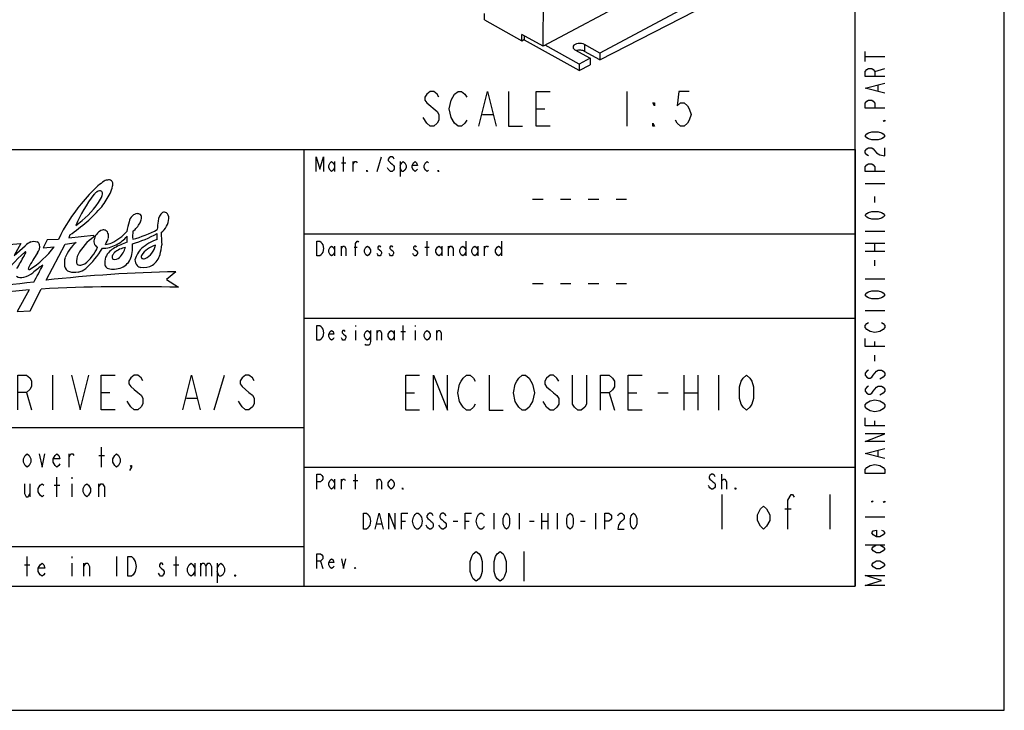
# Model space of a CAD drawing. Header units: millimetres. Extents: x 0 to 2100, y 0 to 1485.
# Tile 10 of 26: x 1605 to 2100, y 0 to 348. Entities that reach past the tile are written whole.
import ezdxf

# ---------------------------------------------------------------- set-up
doc = ezdxf.new("R2010")
doc.units = ezdxf.units.MM
doc.header["$LTSCALE"] = 115.5
doc.layers.get('0').update_dxf_attribs({"linetype": 'CONTINUOUS'})
doc.layers.add('DATUM_AXIS', color=7, linetype='CONTINUOUS')

# ---------------------------------------------------------------- blocks, each defined once
blk = doc.blocks.new('SYMBOL_0_BL0', base_point=(1548.26, 175.13))
at = {"color": 7, "linetype": 'CONTINUOUS'}
for p, q in [((1767.51, 271.38), (1767.51, 278.88)), ((1784.38, 271.38), (1786.63, 278.88)), ((1763, 276.38), (1763, 271.38)), ((1766.38, 275.76), (1768.63, 275.76)), ((1772.38, 271.38), (1772.38, 276.38)), ((1796.01, 276.38), (1796.01, 268.88)), ((1629.8, 239.45), (1629.19, 237.97)), ((1629.19, 237.97), (1641.67, 239.38)), ((1641.67, 239.38), (1641.8, 238.48)), ((1599.12, 234.56), (1605.15, 235.08)), ((1605.15, 235.08), (1601.75, 229.12)), ((1601.75, 229.12), (1607.3, 234.02)), ((1618.38, 236.96), (1616.27, 232.94)), ((1616.27, 232.94), (1621.84, 233.46)), ((1617.79, 216.69), (1627.38, 234.88)), ((1623.97, 237.23), (1618.38, 236.96)), ((1627.38, 234.88), (1632.96, 235.72)), ((1763, 233.88), (1763, 228.88)), ((1766.38, 228.88), (1766.38, 233.88)), ((1772.76, 233.26), (1774.26, 233.26)), ((1808.38, 233.26), (1810.63, 233.26)), ((1809.51, 228.88), (1809.51, 236.38)), ((1817.01, 233.88), (1817.01, 228.88)), ((1820.38, 228.88), (1820.38, 233.88)), ((1829.01, 236.38), (1829.01, 228.88)), ((1835, 233.88), (1835, 228.88)), ((1838.38, 228.88), (1838.38, 233.88)), ((1847, 236.38), (1847, 228.88)), ((1683.05, 220.94), (1678.39, 217)), ((1678.39, 217), (1684.47, 213.09)), ((1609.34, 211.81), (1603.2, 200.92)), ((1609.78, 201.23), (1615.25, 212.21)), ((1603.2, 200.92), (1609.78, 201.23)), ((1773.5, 193.88), (1773.5, 193.26)), ((1797.51, 186.38), (1797.51, 193.88)), ((1803.5, 193.88), (1803.5, 193.26)), ((1773.5, 191.38), (1773.5, 186.38)), ((1784.38, 186.38), (1784.38, 191.38)), ((1793, 191.38), (1793, 186.38)), ((1796.38, 190.76), (1798.63, 190.76)), ((1803.5, 191.38), (1803.5, 186.38)), ((1814.38, 186.38), (1814.38, 191.38)), ((1621.01, 168.88), (1621.01, 151.38)), ((1702.38, 151.38), (1707.63, 168.88)), ((1607.88, 160.13), (1610.51, 151.38)), ((1645.5, 160.13), (1649.88, 160.13)), ((1688.38, 157.21), (1693.63, 157.21)), ((1763, 116.38), (1763, 111.38)), ((1766.38, 111.38), (1766.38, 116.38)), ((1772.38, 115.76), (1774.63, 115.76)), ((1773.5, 111.38), (1773.5, 118.88)), ((1784.38, 111.38), (1784.38, 116.38)), ((1957.88, 111.38), (1957.88, 118.88)), ((1755.88, 75.13), (1757.01, 71.38))]:
    blk.add_line(p, q, dxfattribs=at)
for points in [[(1753.63, 271.38), (1753.63, 278.88), (1755.51, 272.63), (1757.38, 278.88), (1757.38, 271.38)], [(1793, 277.63), (1792.63, 278.26), (1791.88, 278.88), (1791.13, 278.88), (1790.38, 278.26), (1790, 277.63), (1790, 277.01), (1790.38, 276.38), (1791.13, 275.76), (1791.88, 275.13), (1792.63, 274.51), (1793, 273.88), (1793, 272.63), (1792.63, 272.01), (1791.88, 271.38), (1791.13, 271.38), (1790.38, 272.01), (1790, 272.63), (1789.63, 273.26)], [(1763, 273.26), (1762.26, 272.01), (1761.5, 271.38), (1760.76, 272.01), (1760, 273.26), (1760, 274.51), (1760.76, 275.76), (1761.5, 276.38), (1762.26, 275.76), (1763, 274.51)], [(1772.38, 275.13), (1773.13, 276.38), (1773.88, 276.38), (1774.26, 275.76)], [(1796.01, 274.51), (1796.75, 275.76), (1797.51, 276.38), (1798.25, 275.76), (1799.01, 274.51), (1799.01, 273.26), (1798.25, 272.01), (1797.51, 271.38), (1796.75, 271.38), (1796.01, 273.26)], [(1804.63, 272.63), (1804.26, 272.01), (1803.5, 271.38), (1802.76, 272.01), (1802, 273.26), (1802, 274.51), (1802.76, 275.76), (1803.5, 276.38), (1804.26, 275.76), (1804.63, 274.51), (1802, 274.51)], [(1810.25, 272.01), (1809.51, 271.38), (1808.75, 272.01), (1808.01, 273.26), (1808.01, 274.51), (1808.75, 275.76), (1809.51, 276.38), (1810.25, 275.76)], [(1779.51, 271.38), (1779.13, 271.38), (1779.13, 272.01), (1779.51, 271.38)], [(1815.5, 271.38), (1815.13, 271.38), (1815.13, 272.01), (1815.5, 271.38)], [(1754.01, 236.38), (1755.51, 236.38), (1756.25, 235.76), (1756.63, 235.13), (1757.01, 234.51), (1757.38, 232.63), (1757.01, 230.76), (1756.63, 230.13), (1756.25, 229.51), (1755.51, 228.88), (1754.01, 228.88), (1754.01, 236.38)], [(1763, 230.76), (1762.26, 229.51), (1761.5, 228.88), (1760.76, 229.51), (1760, 230.76), (1760, 232.01), (1760.76, 233.26), (1761.5, 233.88), (1762.26, 233.26), (1763, 232.01)], [(1766.38, 232.63), (1767.13, 233.88), (1767.88, 233.88), (1768.63, 232.63), (1768.63, 228.88)], [(1773.5, 228.88), (1773.5, 235.13), (1774.26, 236.38), (1774.63, 236.38), (1775.01, 235.76)], [(1781, 230.76), (1780.26, 229.51), (1779.51, 228.88), (1778.75, 229.51), (1778.01, 230.76), (1778.01, 232.01), (1778.75, 233.26), (1779.51, 233.88), (1780.26, 233.26), (1781, 232.01), (1781, 230.76)], [(1786.25, 233.26), (1785.88, 233.88), (1785.13, 233.88), (1784.75, 233.26), (1784.75, 232.63), (1785.51, 232.01), (1786.25, 231.38), (1786.63, 230.76), (1786.63, 230.13), (1786.25, 229.51), (1785.88, 228.88), (1785.13, 228.88), (1784.75, 229.51), (1784.38, 230.13)], [(1792.26, 233.26), (1791.88, 233.88), (1791.13, 233.88), (1790.76, 233.26), (1790.76, 232.63), (1791.5, 232.01), (1792.26, 231.38), (1792.63, 230.76), (1792.63, 230.13), (1792.26, 229.51), (1791.88, 228.88), (1791.13, 228.88), (1790.76, 229.51), (1790.38, 230.13)], [(1804.26, 233.26), (1803.88, 233.88), (1803.13, 233.88), (1802.76, 233.26), (1802.76, 232.63), (1803.5, 232.01), (1804.26, 231.38), (1804.63, 230.76), (1804.63, 230.13), (1804.26, 229.51), (1803.88, 228.88), (1803.13, 228.88), (1802.76, 229.51), (1802.38, 230.13)], [(1817.01, 230.76), (1816.25, 229.51), (1815.5, 228.88), (1814.76, 229.51), (1814, 230.76), (1814, 232.01), (1814.76, 233.26), (1815.5, 233.88), (1816.25, 233.26), (1817.01, 232.01)], [(1820.38, 232.63), (1821.13, 233.88), (1821.88, 233.88), (1822.63, 232.63), (1822.63, 228.88)], [(1829.01, 230.76), (1828.25, 229.51), (1827.51, 228.88), (1826.75, 229.51), (1826, 230.76), (1826, 232.01), (1826.75, 233.26), (1827.51, 233.88), (1828.25, 233.26), (1829.01, 232.01)], [(1835, 230.76), (1834.26, 229.51), (1833.5, 228.88), (1832.76, 229.51), (1832, 230.76), (1832, 232.01), (1832.76, 233.26), (1833.5, 233.88), (1834.26, 233.26), (1835, 232.01)], [(1838.38, 232.63), (1839.13, 233.88), (1839.88, 233.88), (1840.25, 233.26)], [(1847, 230.76), (1846.26, 229.51), (1845.5, 228.88), (1844.76, 229.51), (1844, 230.76), (1844, 232.01), (1844.76, 233.26), (1845.5, 233.88), (1846.26, 233.26), (1847, 232.01)], [(1754.01, 193.88), (1755.51, 193.88), (1756.25, 193.26), (1756.63, 192.63), (1757.01, 192.01), (1757.38, 190.13), (1757.01, 188.26), (1756.63, 187.63), (1756.25, 187.01), (1755.51, 186.38), (1754.01, 186.38), (1754.01, 193.88)], [(1762.63, 187.63), (1762.26, 187.01), (1761.5, 186.38), (1760.76, 187.01), (1760, 188.26), (1760, 189.51), (1760.76, 190.76), (1761.5, 191.38), (1762.26, 190.76), (1762.63, 189.51), (1760, 189.51)], [(1768.25, 190.76), (1767.88, 191.38), (1767.13, 191.38), (1766.75, 190.76), (1766.75, 190.13), (1767.51, 189.51), (1768.25, 188.88), (1768.63, 188.26), (1768.63, 187.63), (1768.25, 187.01), (1767.88, 186.38), (1767.13, 186.38), (1766.75, 187.01), (1766.38, 187.63)], [(1781, 188.26), (1780.26, 187.01), (1779.51, 186.38), (1778.75, 187.01), (1778.01, 188.26), (1778.01, 189.51), (1778.75, 190.76), (1779.51, 191.38), (1780.26, 190.76), (1781, 189.51)], [(1781, 191.38), (1781, 185.76), (1780.63, 184.51), (1780.26, 183.88), (1778.75, 183.88), (1778.38, 184.51)], [(1784.38, 190.13), (1785.13, 191.38), (1785.88, 191.38), (1786.63, 190.13), (1786.63, 186.38)], [(1793, 188.26), (1792.26, 187.01), (1791.5, 186.38), (1790.76, 187.01), (1790, 188.26), (1790, 189.51), (1790.76, 190.76), (1791.5, 191.38), (1792.26, 190.76), (1793, 189.51)], [(1811, 188.26), (1810.25, 187.01), (1809.51, 186.38), (1808.75, 187.01), (1808.01, 188.26), (1808.01, 189.51), (1808.75, 190.76), (1809.51, 191.38), (1810.25, 190.76), (1811, 189.51), (1811, 188.26)], [(1814.38, 190.13), (1815.13, 191.38), (1815.88, 191.38), (1816.63, 190.13), (1816.63, 186.38)], [(1603.5, 151.38), (1603.5, 168.88), (1607.88, 168.88), (1609.63, 167.42), (1610.51, 165.96), (1610.51, 163.05), (1609.63, 161.59), (1607.88, 160.13), (1603.5, 160.13)], [(1630.63, 168.88), (1635, 151.38), (1639.38, 168.88)], [(1652.51, 151.38), (1645.5, 151.38), (1645.5, 168.88), (1652.51, 168.88)], [(1666.5, 165.96), (1665.63, 167.42), (1663.88, 168.88), (1662.13, 168.88), (1660.38, 167.42), (1659.51, 165.96), (1659.51, 164.51), (1660.38, 163.05), (1662.13, 161.59), (1663.88, 160.13), (1665.63, 158.67), (1666.5, 157.21), (1666.5, 154.3), (1665.63, 152.84), (1663.88, 151.38), (1662.13, 151.38), (1660.38, 152.84), (1659.51, 154.3), (1658.63, 155.76)], [(1686.63, 151.38), (1691.01, 168.88), (1695.38, 151.38)], [(1722.51, 165.96), (1721.63, 167.42), (1719.88, 168.88), (1718.13, 168.88), (1716.38, 167.42), (1715.51, 165.96), (1715.51, 164.51), (1716.38, 163.05), (1718.13, 161.59), (1719.88, 160.13), (1721.63, 158.67), (1722.51, 157.21), (1722.51, 154.3), (1721.63, 152.84), (1719.88, 151.38), (1718.13, 151.38), (1716.38, 152.84), (1715.51, 154.3), (1714.63, 155.76)], [(1754.01, 111.38), (1754.01, 118.88), (1755.88, 118.88), (1756.63, 118.26), (1757.01, 117.63), (1757.01, 116.38), (1756.63, 115.76), (1755.88, 115.13), (1754.01, 115.13)], [(1763, 113.26), (1762.26, 112.01), (1761.5, 111.38), (1760.76, 112.01), (1760, 113.26), (1760, 114.51), (1760.76, 115.76), (1761.5, 116.38), (1762.26, 115.76), (1763, 114.51)], [(1766.38, 115.13), (1767.13, 116.38), (1767.88, 116.38), (1768.25, 115.76)], [(1784.38, 115.13), (1785.13, 116.38), (1785.88, 116.38), (1786.63, 115.13), (1786.63, 111.38)], [(1793, 113.26), (1792.26, 112.01), (1791.5, 111.38), (1790.76, 112.01), (1790, 113.26), (1790, 114.51), (1790.76, 115.76), (1791.5, 116.38), (1792.26, 115.76), (1793, 114.51), (1793, 113.26)], [(1954.51, 117.63), (1954.13, 118.26), (1953.38, 118.88), (1952.63, 118.88), (1951.88, 118.26), (1951.5, 117.63), (1951.5, 117.01), (1951.88, 116.38), (1952.63, 115.76), (1953.38, 115.13), (1954.13, 114.51), (1954.51, 113.88), (1954.51, 112.63), (1954.13, 112.01), (1953.38, 111.38), (1952.63, 111.38), (1951.88, 112.01), (1951.5, 112.63), (1951.13, 113.26)], [(1957.88, 115.13), (1957.88, 115.76), (1958.63, 116.38), (1959, 116.38), (1959.38, 116.38), (1960.13, 115.13), (1960.13, 111.38)], [(1797.51, 111.38), (1797.13, 111.38), (1797.13, 112.01), (1797.51, 111.38)], [(1965.01, 111.38), (1964.63, 111.38), (1964.63, 112.01), (1965.01, 111.38)], [(1754.01, 71.38), (1754.01, 78.88), (1755.88, 78.88), (1756.63, 78.26), (1757.01, 77.63), (1757.01, 76.38), (1756.63, 75.76), (1755.88, 75.13), (1754.01, 75.13)], [(1762.63, 72.63), (1762.26, 72.01), (1761.5, 71.38), (1760.76, 72.01), (1760, 73.26), (1760, 74.51), (1760.76, 75.76), (1761.5, 76.38), (1762.26, 75.76), (1762.63, 74.51), (1760, 74.51)], [(1766.38, 76.38), (1767.51, 71.38), (1768.63, 76.38)], [(1773.5, 71.38), (1773.13, 71.38), (1773.13, 72.01), (1773.5, 71.38)]]:
    blk.add_lwpolyline(points, dxfattribs=at)
for centre, radius, start, end in [((1700.08, 203.48), 82.74, 132.7678, 141.3405), ((1671.97, 229.53), 44.62, 123.9219, 128.9859), ((1649.63, 261.92), 5.3, 94.9156, 118.9133), ((1649.35, 264.98), 2.22, 37.9594, 94.4524), ((1597.65, 280.12), 56.01, 339.3288, 343.2604), ((1648.29, 264.94), 3.14, 342.3871, 26.7521), ((1695.82, 217.73), 68.44, 142.1212, 157.2787), ((1647.13, 255.48), 6.83, 127.2624, 141.2908), ((1645.25, 257.91), 3.76, 90.658, 126.7544), ((1633.17, 264.07), 13.77, 322.9953, 339.5719), ((1645, 260.54), 1.14, 7.1206, 79.5655), ((1612.47, 279.65), 42.25, 322.0822, 332.8248), ((1638.84, 260.32), 7.3, 351.6519, 2.8594), ((1702.98, 199.22), 87.68, 140.352, 154.3042), ((1581.13, 310.3), 85.96, 304.4938, 318.8006), ((1604.6, 283.37), 48.23, 305.6229, 325.1023), ((1665.52, 244.7), 6.15, 134.0948, 166.5724), ((1664.31, 245.54), 4.71, 99.1749, 130.5996), ((1663.59, 246.55), 3.63, 62.9892, 90.4831), ((1663.58, 248.26), 2.25, 344.5972, 42.6678), ((1679.54, 246.24), 5.42, 124.9919, 177.6651), ((1670.11, 248.35), 9.49, 305.8525, 356.7917), ((1677.29, 249.34), 1.6, 49.6305, 122.6069), ((1676.42, 248.02), 3.17, 356.4431, 53.1022), ((1683.9, 238.33), 25.57, 162.2455, 173.7012), ((1653.24, 251.99), 13.47, 307.7549, 331.2624), ((1661.14, 247.99), 4.63, 327.7373, 356.0266), ((3081.88, 125.58), 1412.94, 175.0921, 175.26626), ((1656.99, 217.13), 26.21, 125.4276, 151.6769), ((1648.07, 236.16), 6.11, 109.1468, 165.4571), ((1646.67, 238.73), 3.26, 71.1581, 100.6058), ((1619.15, 250.71), 32.66, 330.6961, 336.9361), ((1646.07, 239.16), 3.13, 12.3213, 58.1903), ((1644.02, 238.71), 5.23, 351.2783, 12.3026), ((1639.2, 259.29), 26.49, 296.0537, 316.7157), ((1646.49, 248.41), 15.36, 295.5, 321.7071), ((1639.25, 237.5), 19.35, 355.119, 4.1234), ((1640.48, 301.84), 70.07, 287.231, 298.306), ((1675.81, 238.99), 14.51, 170.6701, 186.7315), ((1647.76, 289.77), 54.22, 284.5602, 298.6483), ((1658.28, 238.81), 15.48, 354.1192, 4.9525), ((1935.36, 251.08), 259.9, 182.2989, 183.6689), ((1614.89, 225.91), 11.11, 115.8967, 133.0831), ((1586.03, 259.91), 44.52, 301.7644, 323.5624), ((1611.65, 229.46), 6.64, 75.8227, 104.1022), ((1612.67, 234.08), 1.92, 12.1063, 71.7042), ((1608.83, 233.82), 5.76, 323.3284, 6.5266), ((1645.55, 220.73), 19.58, 130.0378, 158.1695), ((1625.27, 240.73), 19.84, 307.3705, 337.8449), ((1645.42, 236.3), 3.55, 156.7269, 195.7096), ((1645.16, 236.13), 3.26, 194.1209, 242.2077), ((1646.16, 247.16), 14.4, 269.7813, 298.8176), ((1647.41, 242.73), 8.01, 271.5609, 295.3447), ((1658.67, 221.76), 12.9, 119.8156, 133.818), ((1659.71, 221.59), 11.7, 99.8011, 129.8057), ((1674.1, 193.95), 44.7, 110.3813, 119.2462), ((1644.81, 237.34), 13.57, 317.0284, 341.921), ((1640.88, 233.1), 20.44, 352.774, 5.097), ((1681.32, 215.11), 23.39, 109.0514, 131.6471), ((1675.73, 222.92), 11.7, 104.0818, 148.1292), ((1663.3, 236.4), 9.82, 296.1519, 347.4207), ((1617.76, 241.43), 58.65, 348.3187, 353.1645), ((1663.52, 167.85), 84.6, 131.8597, 144.6002), ((1507.26, 281.54), 112.53, 328.373, 332.0643), ((1590.4, 237.89), 18.63, 330.8763, 337.1022), ((1607.29, 230.69), 0.281, 349.5391, 143.4383), ((1662.44, 195.97), 59.87, 144.9122, 153.2256), ((1637.64, 225.13), 10.66, 164.3348, 187.5497), ((1640.65, 225.98), 7.62, 151.9676, 184.5137), ((1609.77, 254.24), 42.21, 311.4563, 329.414), ((1661.11, 224.7), 13.84, 165.3821, 181.4073), ((1657.06, 223.75), 10.35, 134.994, 154.5471), ((1652.87, 228.34), 1.84, 151.895, 218.2268), ((1657.52, 225.82), 7.12, 138.0551, 151.6294), ((1652.08, 231.42), 4.28, 261.2556, 308.6307), ((1646.12, 233.19), 15.27, 336.6165, 349.9772), ((1674.94, 223.49), 12.92, 135.1588, 164.3038), ((1666.95, 228.48), 1.31, 151.705, 219.1417), ((1664.73, 232.96), 11, 307.3775, 341.9687), ((1641.79, 184.54), 47.22, 122.8842, 130.5632), ((1476.55, 294.1), 156.12, 329.8556, 333.3996), ((1630.78, 224.56), 3.79, 192.6025, 250.2667), ((1634.98, 226.34), 2.16, 206.3676, 279.0038), ((1634.46, 229.48), 5.34, 279.2176, 302.2125), ((1650.45, 225.51), 3.38, 199.8242, 235.8577), ((1652.3, 231), 8.74, 288.181, 333.6632), ((1666.72, 226.91), 4.22, 179.0776, 222.1801), ((1665.87, 226.31), 3.19, 224.3761, 263.887), ((1666.73, 233.18), 10.11, 263.2207, 297.6178), ((1666.85, 229.67), 2.22, 245.4748, 290.3227), ((1605.26, 222.52), 4.57, 238.0813, 286.7351), ((1603.75, 229.36), 11.56, 284.1157, 309.3254), ((1610.45, 222.23), 1.63, 154.315, 175.4777), ((1609.25, 222.42), 0.422, 187.9635, 300.3884), ((1698.59, -521.31), 742.41, 91.19927, 96.2481), ((1632.18, 231.94), 11.27, 256.2327, 278.597), ((1632.55, 228.59), 7.91, 279.5463, 310.7974), ((1651.63, 230.54), 8.41, 248.5205, 268.1048), ((1650.3, 241.26), 19.15, 273.147, 284.2883), ((1773.27, -1137.13), 1362.46, 96.81621, 99.17814), ((1661.04, -671.62), 885.02, 88.48356, 92.9661), ((1711.6, -926.17), 1142.56, 95.13501, 97.88326)]:
    blk.add_arc(centre, radius, start, end, dxfattribs=at)

msp = doc.modelspace()

# ---------------------------------------------------------------- linework, layer by layer
at = {"color": 7, "linetype": 'CONTINUOUS'}
for p, q in [((2100, 0), (2100, 1485)), ((2025, 62.5), (2025, 1422.5)), ((1867.976, 334.486), (1869.311, 512.68)), ((1957.759, 382.499), (1867.976, 334.486)), ((1838.44, 347.798), (1838.464, 350.979)), ((1838.44, 347.798), (1857.201, 337.313)), ((1857.201, 337.313), (1857.225, 340.494)), ((1857.201, 337.313), (1858.537, 338)), ((1867.976, 334.486), (1857.225, 340.494)), ((1858.534, 337.626), (1858.55, 339.753)), ((1885.985, 322.284), (1858.534, 337.626)), ((1886.009, 325.485), (1868.961, 335.012)), ((1891.56, 328.453), (1886.009, 325.485)), ((2029.916, 326.832), (2029.916, 331.832)), ((2029.916, 329.332), (2039.916, 329.332)), ((1886.009, 325.485), (1885.985, 322.284)), ((1885.985, 322.284), (1891.536, 325.139)), ((2034.916, 321.832), (2039.916, 323.332)), ((2036.583, 311.832), (2036.583, 314.832)), ((1909.963, 311.784), (1909.963, 294.284)), ((1864.463, 303.034), (1868.838, 303.034)), ((1809.338, 295.743), (1807.588, 298.659)), ((1837.338, 300.118), (1842.588, 300.118)), ((1125, 282.5), (2025, 282.5)), ((1125, 282.5), (2025, 282.5)), ((1747.5, 282.5), (1747.5, 62.5)), ((2025, 282.5), (2025, 62.5)), ((2029.916, 265.332), (2039.916, 265.332)), ((2034.916, 255.832), (2034.916, 258.832)), ((1862.625, 257.5), (1867.875, 257.5)), ((1876.625, 257.5), (1881.875, 257.5)), ((1890.625, 257.5), (1895.875, 257.5)), ((1904.625, 257.5), (1909.875, 257.5)), ((1747.5, 240), (2025, 240)), ((2029.916, 241.332), (2039.916, 241.332)), ((2029.916, 235.332), (2039.916, 235.332)), ((2034.916, 231.332), (2034.916, 235.332)), ((2029.916, 231.332), (2039.916, 231.332)), ((2034.916, 223.832), (2034.916, 226.832)), ((1862.625, 215), (1867.875, 215)), ((1876.625, 215), (1881.875, 215)), ((1890.625, 215), (1895.875, 215)), ((1904.625, 215), (1909.875, 215)), ((2029.916, 217.332), (2039.916, 217.332)), ((2029.916, 201.332), (2039.916, 201.332)), ((1747.5, 197.5), (2025, 197.5)), ((2034.916, 183.332), (2034.916, 185.832)), ((2034.916, 175.832), (2034.916, 178.832)), ((1938.75, 168.75), (1938.75, 151.25)), ((1945.75, 168.75), (1945.75, 151.25)), ((1956.25, 168.75), (1956.25, 151.25)), ((1798.75, 160), (1803.125, 160)), ((1901.125, 160), (1903.75, 151.25)), ((1910.75, 160), (1915.125, 160)), ((1925.625, 160), (1930.875, 160)), ((1938.75, 160), (1945.75, 160)), ((2034.916, 143.332), (2034.916, 145.832)), ((1125, 142.5), (1747.5, 142.5)), ((1629.344, 122.5), (1629.344, 129.167)), ((1645.75, 122.5), (1645.75, 132.5)), ((2036.583, 127.832), (2036.583, 130.832)), ((1644.344, 128.333), (1647.156, 128.333)), ((1747.5, 122.5), (2025, 122.5)), ((1609.656, 114.167), (1609.656, 107.5)), ((1623.25, 107.5), (1623.25, 117.5)), ((1630.75, 117.5), (1630.75, 116.667)), ((1630.75, 114.167), (1630.75, 107.5)), ((1644.344, 107.5), (1644.344, 114.167)), ((1621.844, 113.333), (1624.656, 113.333)), ((1957.875, 108.75), (1957.875, 91.25)), ((2012.125, 108.75), (2012.125, 91.25)), ((1843.05, 99.25), (1843.05, 91.25)), ((1855.85, 99.25), (1855.85, 91.25)), ((1867.05, 99.25), (1867.05, 91.25)), ((1870.25, 99.25), (1870.25, 91.25)), ((1875.05, 99.25), (1875.05, 91.25)), ((1894.25, 99.25), (1894.25, 91.25)), ((1989.594, 101.458), (1992.656, 101.458)), ((1796.65, 95.25), (1798.65, 95.25)), ((1822.65, 95.25), (1825.05, 95.25)), ((1828.65, 95.25), (1830.65, 95.25)), ((1861.05, 95.25), (1863.45, 95.25)), ((1867.05, 95.25), (1870.25, 95.25)), ((1886.65, 95.25), (1889.05, 95.25)), ((2039.916, 97.332), (2029.916, 97.332)), ((1784.25, 93.917), (1786.65, 93.917)), ((1125, 82.5), (1747.5, 82.5)), ((1858.25, 80), (1858.25, 65)), ((2029.916, 83.332), (2039.916, 83.332)), ((1608.25, 67.5), (1608.25, 77.5)), ((1630.75, 77.5), (1630.75, 76.667)), ((1653.25, 77.5), (1653.25, 67.5)), ((1683.25, 67.5), (1683.25, 77.5)), ((1606.844, 73.333), (1609.656, 73.333)), ((1630.75, 74.167), (1630.75, 67.5)), ((1636.844, 67.5), (1636.844, 74.167)), ((1681.844, 73.333), (1684.656, 73.333)), ((1692.625, 74.167), (1692.625, 67.5)), ((1695.438, 74.167), (1695.438, 67.5)), ((1703.875, 74.167), (1703.875, 64.167)), ((75, 62.5), (2025, 62.5)), ((1125, 62.5), (2025, 62.5)), ((0, 0), (2100, 0))]:
    msp.add_line(p, q, dxfattribs=at)
for points in [[(2039.916, 319.332), (2029.916, 319.332), (2029.916, 321.832), (2030.75, 322.832), (2031.583, 323.332), (2033.25, 323.332), (2034.083, 322.832), (2034.916, 321.832), (2034.916, 319.332)], [(2039.916, 310.832), (2029.916, 313.332), (2039.916, 315.832)], [(1815.463, 308.868), (1814.588, 310.326), (1812.838, 311.784), (1811.088, 311.784), (1809.338, 310.326), (1808.463, 308.868), (1808.463, 307.409), (1809.338, 305.951)], [(1821.588, 298.659), (1820.713, 303.034), (1821.588, 307.409), (1823.338, 310.326)], [(1823.338, 310.326), (1825.088, 311.784), (1826.838, 311.784), (1828.588, 310.326), (1829.463, 308.868)], [(1835.588, 294.284), (1839.963, 311.784), (1844.338, 294.284)], [(1850.463, 311.784), (1850.463, 294.284), (1857.463, 294.284)], [(1871.463, 294.284), (1864.463, 294.284), (1864.463, 311.784), (1871.463, 311.784)], [(1941.463, 311.784), (1936.213, 311.784), (1935.338, 304.493), (1937.088, 305.951), (1938.838, 305.951), (1940.588, 304.493), (1941.463, 303.034), (1942.338, 300.118), (1941.463, 297.201), (1940.588, 295.743), (1938.838, 294.284), (1937.088, 294.284), (1935.338, 295.743), (1934.463, 297.201)], [(2039.916, 303.332), (2029.916, 303.332), (2029.916, 305.832), (2030.75, 306.832), (2031.583, 307.332), (2033.25, 307.332), (2034.083, 306.832), (2034.916, 305.832), (2034.916, 303.332)], [(1809.338, 305.951), (1814.588, 301.576), (1815.463, 300.118), (1815.463, 297.201), (1814.588, 295.743), (1812.838, 294.284), (1811.088, 294.284), (1809.338, 295.743)], [(1923.963, 305.951), (1923.963, 304.493), (1923.088, 305.951), (1923.963, 305.951)], [(1829.463, 297.201), (1828.588, 295.743), (1826.838, 294.284), (1825.088, 294.284), (1823.338, 295.743), (1821.588, 298.659)], [(2039.916, 297.332), (2039.916, 296.832), (2039.083, 296.832), (2039.916, 297.332)], [(1923.963, 294.284), (1923.088, 294.284), (1923.088, 295.743), (1923.963, 294.284)], [(2039.916, 289.332), (2039.083, 288.332), (2038.25, 287.832), (2036.583, 287.332), (2033.25, 287.332), (2031.583, 287.832), (2030.75, 288.332), (2029.916, 289.332), (2030.75, 290.332), (2031.583, 290.832), (2033.25, 291.332), (2036.583, 291.332), (2038.25, 290.832), (2039.083, 290.332), (2039.916, 289.332)], [(2031.583, 279.332), (2030.75, 279.832), (2029.916, 280.832), (2029.916, 281.832), (2030.75, 282.832), (2031.583, 283.332), (2033.25, 283.332), (2034.083, 282.832)], [(2034.083, 282.832), (2035.75, 280.832), (2037.416, 279.832), (2039.916, 279.332), (2039.916, 283.332)], [(2039.916, 271.332), (2029.916, 271.332), (2029.916, 273.832), (2030.75, 274.832), (2031.583, 275.332), (2033.25, 275.332), (2034.083, 274.832), (2034.916, 273.832), (2034.916, 271.332)], [(2039.916, 249.332), (2039.083, 248.332), (2038.25, 247.832), (2036.583, 247.332), (2033.25, 247.332), (2031.583, 247.832), (2030.75, 248.332), (2029.916, 249.332), (2030.75, 250.332), (2031.583, 250.832), (2033.25, 251.332), (2036.583, 251.332), (2038.25, 250.832), (2039.083, 250.332), (2039.916, 249.332)], [(2039.916, 209.332), (2039.083, 208.332), (2038.25, 207.832), (2036.583, 207.332), (2033.25, 207.332), (2031.583, 207.832), (2030.75, 208.332), (2029.916, 209.332), (2030.75, 210.332), (2031.583, 210.832), (2033.25, 211.332), (2036.583, 211.332), (2038.25, 210.832), (2039.083, 210.332), (2039.916, 209.332)], [(2032.416, 190.832), (2030.75, 191.832), (2029.916, 192.832), (2029.916, 193.832), (2030.75, 194.832), (2031.583, 195.332)], [(2038.25, 195.332), (2039.083, 194.832), (2039.916, 193.832), (2039.916, 192.832), (2039.083, 191.832), (2038.25, 191.332), (2037.416, 190.832), (2034.916, 190.332), (2032.416, 190.832)], [(2039.916, 183.332), (2029.916, 183.332), (2029.916, 187.332)], [(1805.75, 151.25), (1798.75, 151.25), (1798.75, 168.75), (1805.75, 168.75)], [(1812.75, 151.25), (1812.75, 168.75), (1819.75, 151.25), (1819.75, 168.75)], [(1833.75, 154.167), (1832.875, 152.708), (1831.125, 151.25), (1829.375, 151.25), (1827.625, 152.708), (1826.75, 154.167), (1825.875, 155.625), (1825, 160), (1825.875, 164.375), (1826.75, 165.833), (1827.625, 167.292), (1829.375, 168.75), (1831.125, 168.75), (1832.875, 167.292), (1833.75, 165.833)], [(1840.75, 168.75), (1840.75, 151.25), (1847.75, 151.25)], [(1861.75, 154.167), (1860.875, 152.708), (1859.125, 151.25), (1857.375, 151.25), (1855.625, 152.708), (1854.75, 154.167), (1853.875, 155.625), (1853, 160), (1853.875, 164.375), (1854.75, 165.833), (1855.625, 167.292), (1857.375, 168.75), (1859.125, 168.75), (1860.875, 167.292), (1861.75, 165.833), (1862.625, 164.375), (1863.5, 160), (1862.625, 155.625), (1861.75, 154.167)], [(1875.75, 165.833), (1874.875, 167.292), (1873.125, 168.75), (1871.375, 168.75), (1869.625, 167.292), (1868.75, 165.833), (1868.75, 164.375), (1869.625, 162.917), (1871.375, 161.458), (1873.125, 160), (1874.875, 158.542), (1875.75, 157.083), (1875.75, 154.167), (1874.875, 152.708), (1873.125, 151.25), (1871.375, 151.25), (1869.625, 152.708), (1868.75, 154.167), (1867.875, 155.625)], [(1889.75, 168.75), (1889.75, 154.167), (1888.875, 152.708), (1887.125, 151.25), (1885.375, 151.25), (1883.625, 152.708), (1882.75, 154.167), (1882.75, 168.75)], [(1896.75, 151.25), (1896.75, 168.75), (1901.125, 168.75), (1902.875, 167.292), (1903.75, 165.833), (1903.75, 162.917), (1902.875, 161.458), (1901.125, 160), (1896.75, 160)], [(1917.75, 151.25), (1910.75, 151.25), (1910.75, 168.75), (1917.75, 168.75)], [(1970.25, 151.25), (1968.5, 152.708), (1967.625, 154.167), (1966.75, 157.083), (1966.75, 162.917), (1967.625, 165.833), (1968.5, 167.292), (1970.25, 168.75), (1972, 167.292), (1972.875, 165.833), (1973.75, 162.917), (1973.75, 157.083), (1972.875, 154.167), (1972, 152.708), (1970.25, 151.25)], [(2031.583, 171.332), (2030.75, 170.832), (2029.916, 169.832), (2029.916, 168.832), (2030.75, 167.832), (2031.583, 167.332), (2032.416, 167.332), (2033.25, 167.832), (2034.083, 168.832), (2034.916, 169.832), (2035.75, 170.832), (2036.583, 171.332), (2038.25, 171.332), (2039.083, 170.832), (2039.916, 169.832), (2039.916, 168.832), (2039.083, 167.832), (2038.25, 167.332), (2037.416, 166.832)], [(2031.583, 163.332), (2030.75, 162.832), (2029.916, 161.832), (2029.916, 160.832), (2030.75, 159.832), (2031.583, 159.332), (2032.416, 159.332), (2033.25, 159.832), (2034.083, 160.832), (2034.916, 161.832), (2035.75, 162.832), (2036.583, 163.332), (2038.25, 163.332), (2039.083, 162.832), (2039.916, 161.832), (2039.916, 160.832), (2039.083, 159.832), (2038.25, 159.332), (2037.416, 158.832)], [(2032.416, 150.832), (2030.75, 151.832), (2029.916, 152.832), (2029.916, 153.832), (2030.75, 154.832), (2031.583, 155.332), (2032.416, 155.832), (2034.916, 156.332), (2037.416, 155.832)], [(2037.416, 155.832), (2039.083, 154.832), (2039.916, 153.832), (2039.916, 152.832), (2039.083, 151.832), (2038.25, 151.332), (2037.416, 150.832), (2034.916, 150.332), (2032.416, 150.832)], [(2039.916, 143.332), (2029.916, 143.332), (2029.916, 147.332)], [(2039.916, 135.332), (2029.916, 135.332), (2039.916, 139.332), (2029.916, 139.332)], [(1610.125, 125), (1609.188, 123.333), (1608.25, 122.5), (1607.312, 123.333), (1606.375, 125), (1606.375, 126.667), (1607.312, 128.333), (1608.25, 129.167), (1609.188, 128.333), (1610.125, 126.667), (1610.125, 125)], [(1614.344, 129.167), (1615.75, 122.5), (1617.156, 129.167)], [(1624.656, 124.167), (1624.187, 123.333), (1623.25, 122.5), (1622.313, 123.333), (1621.375, 125), (1621.375, 126.667), (1622.313, 128.333), (1623.25, 129.167), (1624.187, 128.333), (1624.656, 126.667), (1621.375, 126.667)], [(1629.344, 127.5), (1630.281, 129.167), (1631.219, 129.167), (1631.687, 128.333)], [(1655.125, 125), (1654.187, 123.333), (1653.25, 122.5), (1652.313, 123.333), (1651.375, 125), (1651.375, 126.667), (1652.313, 128.333), (1653.25, 129.167), (1654.187, 128.333), (1655.125, 126.667), (1655.125, 125)], [(2039.916, 126.832), (2029.916, 129.332), (2039.916, 131.832)], [(1660.75, 122.5), (1660.281, 123.333), (1660.75, 123.333), (1660.75, 122.5), (1659.812, 120.833)], [(2029.916, 119.332), (2029.916, 121.332), (2030.75, 122.332), (2031.583, 122.832), (2032.416, 123.332), (2034.916, 123.832), (2037.416, 123.332)], [(2037.416, 123.332), (2039.083, 122.332), (2039.916, 121.332), (2039.916, 119.332), (2029.916, 119.332)], [(1606.844, 114.167), (1606.844, 109.167), (1607.781, 107.5), (1608.719, 107.5), (1609.656, 109.167)], [(1616.688, 108.333), (1615.75, 107.5), (1614.812, 108.333), (1613.875, 110), (1613.875, 111.667), (1614.812, 113.333), (1615.75, 114.167), (1616.688, 113.333)], [(1640.125, 110), (1639.188, 108.333), (1638.25, 107.5), (1637.312, 108.333), (1636.375, 110), (1636.375, 111.667), (1637.312, 113.333), (1638.25, 114.167), (1639.188, 113.333), (1640.125, 111.667), (1640.125, 110)], [(1644.344, 112.5), (1645.281, 114.167), (1646.219, 114.167), (1647.156, 112.5), (1647.156, 107.5)], [(1991.125, 91.25), (1991.125, 105.833), (1992.656, 108.75), (1993.422, 108.75), (1994.188, 107.292)], [(2033.25, 105.332), (2034.083, 105.332), (2033.25, 104.832), (2033.25, 105.332)], [(2039.916, 105.332), (2039.916, 104.832), (2039.083, 104.832), (2039.916, 105.332)], [(1777.45, 99.25), (1779.05, 99.25), (1779.85, 98.583), (1780.25, 97.917), (1780.65, 97.25), (1781.05, 95.25), (1780.65, 93.25), (1780.25, 92.583), (1779.85, 91.917), (1779.05, 91.25), (1777.45, 91.25), (1777.45, 99.25)], [(1783.45, 91.25), (1785.45, 99.25), (1787.45, 91.25)], [(1790.25, 91.25), (1790.25, 99.25), (1793.45, 91.25), (1793.45, 99.25)], [(1796.65, 91.25), (1796.65, 99.25), (1799.85, 99.25)], [(1806.25, 92.583), (1805.85, 91.917), (1805.05, 91.25), (1804.25, 91.25), (1803.45, 91.917), (1803.05, 92.583), (1802.65, 93.25), (1802.25, 95.25), (1802.65, 97.25), (1803.05, 97.917), (1803.45, 98.583), (1804.25, 99.25), (1805.05, 99.25), (1805.85, 98.583), (1806.25, 97.917), (1806.65, 97.25), (1807.05, 95.25), (1806.65, 93.25), (1806.25, 92.583)], [(1812.65, 97.917), (1812.25, 98.583), (1811.45, 99.25), (1810.65, 99.25), (1809.85, 98.583), (1809.45, 97.917), (1809.45, 97.25), (1809.85, 96.583), (1810.65, 95.917), (1811.45, 95.25), (1812.25, 94.583), (1812.65, 93.917), (1812.65, 92.583), (1812.25, 91.917), (1811.45, 91.25), (1810.65, 91.25), (1809.85, 91.917), (1809.45, 92.583), (1809.05, 93.25)], [(1819.05, 97.917), (1818.65, 98.583), (1817.85, 99.25), (1817.05, 99.25), (1816.25, 98.583), (1815.85, 97.917), (1815.85, 97.25), (1816.25, 96.583), (1817.05, 95.917), (1817.85, 95.25), (1818.65, 94.583), (1819.05, 93.917), (1819.05, 92.583), (1818.65, 91.917), (1817.85, 91.25), (1817.05, 91.25), (1816.25, 91.917), (1815.85, 92.583), (1815.45, 93.25)], [(1828.65, 91.25), (1828.65, 99.25), (1831.85, 99.25)], [(1838.25, 92.583), (1837.85, 91.917), (1837.05, 91.25), (1836.25, 91.25), (1835.45, 91.917), (1835.05, 92.583), (1834.65, 93.25), (1834.25, 95.25), (1834.65, 97.25), (1835.05, 97.917), (1835.45, 98.583), (1836.25, 99.25), (1837.05, 99.25), (1837.85, 98.583), (1838.25, 97.917)], [(1849.45, 91.25), (1848.65, 91.917), (1848.25, 92.583), (1847.85, 93.917), (1847.85, 96.583), (1848.25, 97.917), (1848.65, 98.583), (1849.45, 99.25), (1850.25, 98.583), (1850.65, 97.917), (1851.05, 96.583), (1851.05, 93.917), (1850.65, 92.583), (1850.25, 91.917), (1849.45, 91.25)], [(1881.45, 91.25), (1880.65, 91.917), (1880.25, 92.583), (1879.85, 93.917), (1879.85, 96.583), (1880.25, 97.917), (1880.65, 98.583), (1881.45, 99.25), (1882.25, 98.583), (1882.65, 97.917), (1883.05, 96.583), (1883.05, 93.917), (1882.65, 92.583), (1882.25, 91.917), (1881.45, 91.25)], [(1899.05, 91.25), (1899.05, 99.25), (1901.05, 99.25), (1901.85, 98.583), (1902.25, 97.917), (1902.25, 96.583), (1901.85, 95.917), (1901.05, 95.25), (1899.05, 95.25)], [(1905.45, 97.917), (1905.85, 98.583), (1906.65, 99.25), (1907.45, 99.25), (1908.25, 98.583), (1908.65, 97.917), (1908.65, 96.583), (1908.25, 95.917), (1907.45, 95.25), (1906.65, 94.583), (1905.85, 93.25), (1905.45, 91.25), (1908.65, 91.25)], [(1913.45, 91.25), (1912.65, 91.917), (1912.25, 92.583), (1911.85, 93.917), (1911.85, 96.583), (1912.25, 97.917), (1912.65, 98.583), (1913.45, 99.25), (1914.25, 98.583), (1914.65, 97.917), (1915.05, 96.583), (1915.05, 93.917), (1914.65, 92.583), (1914.25, 91.917), (1913.45, 91.25)], [(1981.938, 95.625), (1980.406, 92.708), (1978.875, 91.25), (1977.344, 92.708), (1975.813, 95.625), (1975.813, 98.542), (1977.344, 101.458), (1978.875, 102.917), (1980.406, 101.458), (1981.938, 98.542), (1981.938, 95.625)], [(2038.25, 90.832), (2039.083, 90.332), (2039.916, 89.332), (2039.083, 88.332), (2037.416, 87.332), (2035.75, 87.332), (2034.083, 88.332), (2033.25, 89.332), (2034.083, 90.332), (2035.75, 90.832), (2035.75, 87.332)], [(1834.25, 65), (1832.75, 66.25), (1832, 67.5), (1831.25, 70), (1831.25, 75), (1832, 77.5), (1832.75, 78.75), (1834.25, 80), (1835.75, 78.75), (1836.5, 77.5), (1837.25, 75), (1837.25, 70), (1836.5, 67.5), (1835.75, 66.25), (1834.25, 65)], [(1846.25, 65), (1844.75, 66.25), (1844, 67.5), (1843.25, 70), (1843.25, 75), (1844, 77.5), (1844.75, 78.75), (1846.25, 80), (1847.75, 78.75), (1848.5, 77.5), (1849.25, 75), (1849.25, 70), (1848.5, 67.5), (1847.75, 66.25), (1846.25, 65)], [(2037.416, 83.332), (2039.083, 82.332), (2039.916, 81.332), (2039.083, 80.332), (2037.416, 79.332), (2035.75, 79.332), (2034.083, 80.332), (2033.25, 81.332), (2034.083, 82.332), (2035.75, 83.332)], [(1658.875, 77.5), (1660.75, 77.5), (1661.688, 76.667), (1662.156, 75.833), (1662.625, 75), (1663.094, 72.5), (1662.625, 70), (1662.156, 69.167), (1661.688, 68.333), (1660.75, 67.5), (1658.875, 67.5), (1658.875, 77.5)], [(2037.416, 75.332), (2039.083, 74.332), (2039.916, 73.332), (2039.083, 72.332), (2037.416, 71.332), (2035.75, 71.332), (2034.083, 72.332), (2033.25, 73.332), (2034.083, 74.332), (2035.75, 75.332), (2037.416, 75.332)], [(1617.156, 69.167), (1616.688, 68.333), (1615.75, 67.5), (1614.812, 68.333), (1613.875, 70), (1613.875, 71.667), (1614.812, 73.333), (1615.75, 74.167), (1616.688, 73.333), (1617.156, 71.667), (1613.875, 71.667)], [(1636.844, 72.5), (1637.781, 74.167), (1638.719, 74.167), (1639.656, 72.5), (1639.656, 67.5)], [(1676.687, 73.333), (1676.219, 74.167), (1675.281, 74.167), (1674.813, 73.333), (1674.813, 72.5), (1675.75, 71.667), (1676.687, 70.833), (1677.156, 70), (1677.156, 69.167), (1676.687, 68.333), (1676.219, 67.5), (1675.281, 67.5), (1674.813, 68.333), (1674.344, 69.167)], [(1692.625, 70), (1691.688, 68.333), (1690.75, 67.5), (1689.812, 68.333), (1688.875, 70), (1688.875, 71.667), (1689.812, 73.333), (1690.75, 74.167), (1691.688, 73.333), (1692.625, 71.667)], [(1695.438, 72.5), (1696.375, 74.167), (1697.312, 74.167), (1698.25, 72.5), (1698.25, 67.5)], [(1698.25, 72.5), (1699.187, 74.167), (1700.125, 74.167), (1701.063, 72.5), (1701.063, 67.5)], [(1703.875, 71.667), (1704.813, 73.333), (1705.75, 74.167), (1706.687, 73.333), (1707.625, 71.667), (1707.625, 70), (1706.687, 68.333), (1705.75, 67.5), (1704.813, 67.5), (1703.875, 70)], [(1713.25, 67.5), (1712.781, 67.5), (1712.781, 68.333), (1713.25, 67.5)], [(2039.916, 62.832), (2029.916, 62.832), (2038.25, 65.332), (2029.916, 67.832), (2039.916, 67.832)]]:
    msp.add_lwpolyline(points, dxfattribs=at)
at = {"layer": 'DATUM_AXIS', "color": 7, "linetype": 'CONTINUOUS'}
for p, q in [((1896.419, 327.651), (1992.077, 376.851)), ((1974.807, 372.971), (1896.445, 331.065)), ((1883.906, 332.731), (1891.56, 328.453)), ((1888.79, 335.343), (1888.765, 331.928)), ((1896.445, 331.065), (1888.79, 335.343)), ((1896.419, 327.651), (1888.765, 331.928)), ((1891.56, 328.453), (1891.536, 325.139)), ((1896.445, 331.065), (1896.419, 327.651))]:
    msp.add_line(p, q, dxfattribs=at)
msp.add_ellipse((1886.348, 334.037), major_axis=(3.4, 0.026), ratio=0.5465168, start_param=0.7654389, end_param=3.9070316, dxfattribs=at)
msp.add_open_spline([(1888.765, 331.928), (1888.183, 332.254), (1886.796, 332.585), (1885.392, 332.481), (1884.705, 332.285)], degree=3, knots=[0, 0, 0, 0, 0.4827731, 1, 1, 1, 1], dxfattribs=at)

# ---------------------------------------------------------------- block references
at = {"color": 7, "linetype": 'CONTINUOUS'}
msp.add_blockref('SYMBOL_0_BL0', (1548.255, 175.132), dxfattribs=at)

doc.saveas('drawing.dxf')
